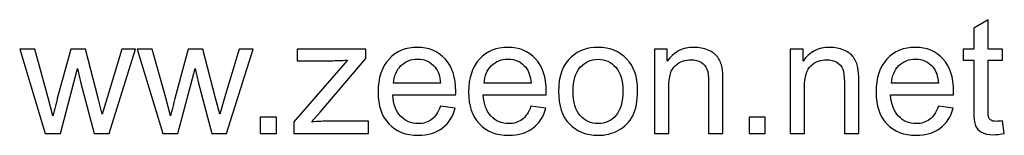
# Model space of a CAD drawing. Header units: millimetres. Extents: x -621 to 597, y -408 to 449.
# Tile 13 of 18: x 376 to 593, y -408 to -382. Entities that reach past the tile are written whole.
import ezdxf

# ---------------------------------------------------------------- set-up
doc = ezdxf.new("R2010")
doc.units = ezdxf.units.MM
doc.header["$MEASUREMENT"] = 0
doc.layers.add('Layer 1', color=7, linetype='Continuous')

msp = doc.modelspace()

# ---------------------------------------------------------------- linework, layer by layer
at = {"layer": 'Layer 1', "color": 250}
for points, knots in [([(592.8645, -404.8054), (592.8645, -404.8054), (593.2963, -407.6002), (593.2963, -407.6002), (593.2963, -407.6002), (592.4087, -407.7861), (591.611, -407.8821), (590.9153, -407.8821), (590.9153, -407.8821), (589.7698, -407.8821), (588.8822, -407.7022), (588.2465, -407.3363), (588.2465, -407.3363), (587.6168, -406.9705), (587.1729, -406.4967), (586.9151, -405.903), (586.9151, -405.903), (586.6572, -405.3092), (586.5312, -404.0618), (586.5312, -402.1606), (586.5312, -402.1606), (586.5312, -402.1606), (586.5312, -391.4013), (586.5312, -391.4013), (586.5312, -391.4013), (586.5312, -391.4013), (584.1922, -391.4013), (584.1922, -391.4013), (584.1922, -391.4013), (584.1922, -391.4013), (584.1922, -388.9543), (584.1922, -388.9543), (584.1922, -388.9543), (584.1922, -388.9543), (586.5312, -388.9543), (586.5312, -388.9543), (586.5312, -388.9543), (586.5312, -388.9543), (586.5312, -384.3364), (586.5312, -384.3364), (586.5312, -384.3364), (586.5312, -384.3364), (589.6978, -382.4352), (589.6978, -382.4352), (589.6978, -382.4352), (589.6978, -382.4352), (589.6978, -388.9543), (589.6978, -388.9543), (589.6978, -388.9543), (589.6978, -388.9543), (592.8645, -388.9543), (592.8645, -388.9543), (592.8645, -388.9543), (592.8645, -388.9543), (592.8645, -391.4013), (592.8645, -391.4013), (592.8645, -391.4013), (592.8645, -391.4013), (589.6978, -391.4013), (589.6978, -391.4013), (589.6978, -391.4013), (589.6978, -391.4013), (589.6978, -402.3405), (589.6978, -402.3405), (589.6978, -402.3405), (589.6978, -403.2461), (589.7518, -403.8279), (589.8658, -404.0857), (589.8658, -404.0857), (589.9737, -404.3436), (590.1536, -404.5475), (590.4055, -404.7035), (590.4055, -404.7035), (590.6574, -404.8534), (591.0173, -404.9314), (591.4851, -404.9314), (591.4851, -404.9314), (591.8329, -404.9314), (592.2947, -404.8894), (592.8645, -404.8054)], [0, 0, 0, 0, 0.04761905, 0.04761905, 0.04761905, 0.04761905, 0.0952381, 0.0952381, 0.0952381, 0.0952381, 0.14285714, 0.14285714, 0.14285714, 0.14285714, 0.19047619, 0.19047619, 0.19047619, 0.19047619, 0.23809524, 0.23809524, 0.23809524, 0.23809524, 0.28571429, 0.28571429, 0.28571429, 0.28571429, 0.33333333, 0.33333333, 0.33333333, 0.33333333, 0.38095238, 0.38095238, 0.38095238, 0.38095238, 0.42857143, 0.42857143, 0.42857143, 0.42857143, 0.47619048, 0.47619048, 0.47619048, 0.47619048, 0.52380952, 0.52380952, 0.52380952, 0.52380952, 0.57142857, 0.57142857, 0.57142857, 0.57142857, 0.61904762, 0.61904762, 0.61904762, 0.61904762, 0.66666667, 0.66666667, 0.66666667, 0.66666667, 0.71428571, 0.71428571, 0.71428571, 0.71428571, 0.76190476, 0.76190476, 0.76190476, 0.76190476, 0.80952381, 0.80952381, 0.80952381, 0.80952381, 0.85714286, 0.85714286, 0.85714286, 0.85714286, 0.9047619, 0.9047619, 0.9047619, 0.9047619, 1, 1, 1, 1]), ([(381.2946, -407.6302), (381.2946, -407.6302), (375.6511, -388.9543), (375.6511, -388.9543), (375.6511, -388.9543), (375.6511, -388.9543), (378.9616, -388.9543), (378.9616, -388.9543), (378.9616, -388.9543), (378.9616, -388.9543), (381.9423, -399.7316), (381.9423, -399.7316), (381.9423, -399.7316), (381.9423, -399.7316), (382.9979, -403.7439), (382.9979, -403.7439), (382.9979, -403.7439), (383.0398, -403.546), (383.3637, -402.2625), (383.9634, -399.8936), (383.9634, -399.8936), (383.9634, -399.8936), (386.9201, -388.9543), (386.9201, -388.9543), (386.9201, -388.9543), (386.9201, -388.9543), (390.1647, -388.9543), (390.1647, -388.9543), (390.1647, -388.9543), (390.1647, -388.9543), (392.9775, -399.7976), (392.9775, -399.7976), (392.9775, -399.7976), (392.9775, -399.7976), (393.8951, -403.3541), (393.8951, -403.3541), (393.8951, -403.3541), (393.8951, -403.3541), (394.9686, -399.7496), (394.9686, -399.7496), (394.9686, -399.7496), (394.9686, -399.7496), (398.1952, -388.9543), (398.1952, -388.9543), (398.1952, -388.9543), (398.1952, -388.9543), (401.2719, -388.9543), (401.2719, -388.9543), (401.2719, -388.9543), (401.2719, -388.9543), (395.4124, -407.6302), (395.4124, -407.6302), (395.4124, -407.6302), (395.4124, -407.6302), (392.1379, -407.6302), (392.1379, -407.6302), (392.1379, -407.6302), (392.1379, -407.6302), (389.1752, -396.4571), (389.1752, -396.4571), (389.1752, -396.4571), (389.1752, -396.4571), (388.4255, -393.2605), (388.4255, -393.2605), (388.4255, -393.2605), (388.4255, -393.2605), (384.6471, -407.6302), (384.6471, -407.6302), (384.6471, -407.6302), (384.6471, -407.6302), (381.2946, -407.6302), (381.2946, -407.6302)], [0, 0, 0, 0, 0.05263158, 0.05263158, 0.05263158, 0.05263158, 0.10526316, 0.10526316, 0.10526316, 0.10526316, 0.15789474, 0.15789474, 0.15789474, 0.15789474, 0.21052632, 0.21052632, 0.21052632, 0.21052632, 0.26315789, 0.26315789, 0.26315789, 0.26315789, 0.31578947, 0.31578947, 0.31578947, 0.31578947, 0.36842105, 0.36842105, 0.36842105, 0.36842105, 0.42105263, 0.42105263, 0.42105263, 0.42105263, 0.47368421, 0.47368421, 0.47368421, 0.47368421, 0.52631579, 0.52631579, 0.52631579, 0.52631579, 0.57894737, 0.57894737, 0.57894737, 0.57894737, 0.63157895, 0.63157895, 0.63157895, 0.63157895, 0.68421053, 0.68421053, 0.68421053, 0.68421053, 0.73684211, 0.73684211, 0.73684211, 0.73684211, 0.78947368, 0.78947368, 0.78947368, 0.78947368, 0.84210526, 0.84210526, 0.84210526, 0.84210526, 0.89473684, 0.89473684, 0.89473684, 0.89473684, 1, 1, 1, 1]), ([(407.2813, -407.6302), (407.2813, -407.6302), (401.6378, -388.9543), (401.6378, -388.9543), (401.6378, -388.9543), (401.6378, -388.9543), (404.9483, -388.9543), (404.9483, -388.9543), (404.9483, -388.9543), (404.9483, -388.9543), (407.929, -399.7316), (407.929, -399.7316), (407.929, -399.7316), (407.929, -399.7316), (408.9846, -403.7439), (408.9846, -403.7439), (408.9846, -403.7439), (409.0265, -403.546), (409.3504, -402.2625), (409.9501, -399.8936), (409.9501, -399.8936), (409.9501, -399.8936), (412.9068, -388.9543), (412.9068, -388.9543), (412.9068, -388.9543), (412.9068, -388.9543), (416.1514, -388.9543), (416.1514, -388.9543), (416.1514, -388.9543), (416.1514, -388.9543), (418.9642, -399.7976), (418.9642, -399.7976), (418.9642, -399.7976), (418.9642, -399.7976), (419.8818, -403.3541), (419.8818, -403.3541), (419.8818, -403.3541), (419.8818, -403.3541), (420.9553, -399.7496), (420.9553, -399.7496), (420.9553, -399.7496), (420.9553, -399.7496), (424.1819, -388.9543), (424.1819, -388.9543), (424.1819, -388.9543), (424.1819, -388.9543), (427.2586, -388.9543), (427.2586, -388.9543), (427.2586, -388.9543), (427.2586, -388.9543), (421.3991, -407.6302), (421.3991, -407.6302), (421.3991, -407.6302), (421.3991, -407.6302), (418.1246, -407.6302), (418.1246, -407.6302), (418.1246, -407.6302), (418.1246, -407.6302), (415.1619, -396.4571), (415.1619, -396.4571), (415.1619, -396.4571), (415.1619, -396.4571), (414.4122, -393.2605), (414.4122, -393.2605), (414.4122, -393.2605), (414.4122, -393.2605), (410.6338, -407.6302), (410.6338, -407.6302), (410.6338, -407.6302), (410.6338, -407.6302), (407.2813, -407.6302), (407.2813, -407.6302)], [0, 0, 0, 0, 0.05263158, 0.05263158, 0.05263158, 0.05263158, 0.10526316, 0.10526316, 0.10526316, 0.10526316, 0.15789474, 0.15789474, 0.15789474, 0.15789474, 0.21052632, 0.21052632, 0.21052632, 0.21052632, 0.26315789, 0.26315789, 0.26315789, 0.26315789, 0.31578947, 0.31578947, 0.31578947, 0.31578947, 0.36842105, 0.36842105, 0.36842105, 0.36842105, 0.42105263, 0.42105263, 0.42105263, 0.42105263, 0.47368421, 0.47368421, 0.47368421, 0.47368421, 0.52631579, 0.52631579, 0.52631579, 0.52631579, 0.57894737, 0.57894737, 0.57894737, 0.57894737, 0.63157895, 0.63157895, 0.63157895, 0.63157895, 0.68421053, 0.68421053, 0.68421053, 0.68421053, 0.73684211, 0.73684211, 0.73684211, 0.73684211, 0.78947368, 0.78947368, 0.78947368, 0.78947368, 0.84210526, 0.84210526, 0.84210526, 0.84210526, 0.89473684, 0.89473684, 0.89473684, 0.89473684, 1, 1, 1, 1]), ([(436.2486, -407.6302), (436.2486, -407.6302), (436.2486, -405.0513), (436.2486, -405.0513), (436.2486, -405.0513), (436.2486, -405.0513), (448.0754, -391.4013), (448.0754, -391.4013), (448.0754, -391.4013), (446.732, -391.4732), (445.5505, -391.5092), (444.531, -391.5092), (444.531, -391.5092), (444.531, -391.5092), (436.9683, -391.5092), (436.9683, -391.5092), (436.9683, -391.5092), (436.9683, -391.5092), (436.9683, -388.9543), (436.9683, -388.9543), (436.9683, -388.9543), (436.9683, -388.9543), (452.1896, -388.9543), (452.1896, -388.9543), (452.1896, -388.9543), (452.1896, -388.9543), (452.1896, -391.0354), (452.1896, -391.0354), (452.1896, -391.0354), (452.1896, -391.0354), (442.0661, -402.8743), (442.0661, -402.8743), (442.0661, -402.8743), (442.0661, -402.8743), (440.1289, -405.0753), (440.1289, -405.0753), (440.1289, -405.0753), (441.5503, -404.9554), (442.8817, -404.8954), (444.1232, -404.8954), (444.1232, -404.8954), (444.1232, -404.8954), (452.7654, -404.8954), (452.7654, -404.8954), (452.7654, -404.8954), (452.7654, -404.8954), (452.7654, -407.6302), (452.7654, -407.6302), (452.7654, -407.6302), (452.7654, -407.6302), (436.2486, -407.6302), (436.2486, -407.6302)], [0, 0, 0, 0, 0.07142857, 0.07142857, 0.07142857, 0.07142857, 0.14285714, 0.14285714, 0.14285714, 0.14285714, 0.21428571, 0.21428571, 0.21428571, 0.21428571, 0.28571429, 0.28571429, 0.28571429, 0.28571429, 0.35714286, 0.35714286, 0.35714286, 0.35714286, 0.42857143, 0.42857143, 0.42857143, 0.42857143, 0.5, 0.5, 0.5, 0.5, 0.57142857, 0.57142857, 0.57142857, 0.57142857, 0.64285714, 0.64285714, 0.64285714, 0.64285714, 0.71428571, 0.71428571, 0.71428571, 0.71428571, 0.78571429, 0.78571429, 0.78571429, 0.78571429, 0.85714286, 0.85714286, 0.85714286, 0.85714286, 1, 1, 1, 1]), ([(468.6525, -401.5848), (468.6525, -401.5848), (471.9271, -402.0166), (471.9271, -402.0166), (471.9271, -402.0166), (471.4173, -403.9178), (470.4637, -405.3992), (469.0723, -406.4487), (469.0723, -406.4487), (467.6809, -407.4983), (465.9057, -408.026), (463.7406, -408.026), (463.7406, -408.026), (461.0178, -408.026), (458.8588, -407.1864), (457.2635, -405.5071), (457.2635, -405.5071), (455.6682, -403.8339), (454.8705, -401.4769), (454.8705, -398.4482), (454.8705, -398.4482), (454.8705, -395.3176), (455.6742, -392.8826), (457.2875, -391.1554), (457.2875, -391.1554), (458.9008, -389.4221), (460.9938, -388.5585), (463.5667, -388.5585), (463.5667, -388.5585), (466.0556, -388.5585), (468.0888, -389.4042), (469.6661, -391.1014), (469.6661, -391.1014), (471.2434, -392.7987), (472.035, -395.1856), (472.035, -398.2623), (472.035, -398.2623), (472.035, -398.4482), (472.029, -398.7301), (472.017, -399.1019), (472.017, -399.1019), (472.017, -399.1019), (458.1091, -399.1019), (458.1091, -399.1019), (458.1091, -399.1019), (458.2291, -401.147), (458.8048, -402.7183), (459.8483, -403.8039), (459.8483, -403.8039), (460.8859, -404.8894), (462.1873, -405.4352), (463.7406, -405.4352), (463.7406, -405.4352), (464.8981, -405.4352), (465.8877, -405.1293), (466.7034, -404.5176), (466.7034, -404.5176), (467.525, -403.9058), (468.1727, -402.9283), (468.6525, -401.5848)], [0, 0, 0, 0, 0.0625, 0.0625, 0.0625, 0.0625, 0.125, 0.125, 0.125, 0.125, 0.1875, 0.1875, 0.1875, 0.1875, 0.25, 0.25, 0.25, 0.25, 0.3125, 0.3125, 0.3125, 0.3125, 0.375, 0.375, 0.375, 0.375, 0.4375, 0.4375, 0.4375, 0.4375, 0.5, 0.5, 0.5, 0.5, 0.5625, 0.5625, 0.5625, 0.5625, 0.625, 0.625, 0.625, 0.625, 0.6875, 0.6875, 0.6875, 0.6875, 0.75, 0.75, 0.75, 0.75, 0.8125, 0.8125, 0.8125, 0.8125, 0.875, 0.875, 0.875, 0.875, 1, 1, 1, 1]), ([(488.6658, -401.5848), (488.6658, -401.5848), (491.9404, -402.0166), (491.9404, -402.0166), (491.9404, -402.0166), (491.4306, -403.9178), (490.477, -405.3992), (489.0856, -406.4487), (489.0856, -406.4487), (487.6942, -407.4983), (485.919, -408.026), (483.7539, -408.026), (483.7539, -408.026), (481.0311, -408.026), (478.8721, -407.1864), (477.2768, -405.5071), (477.2768, -405.5071), (475.6815, -403.8339), (474.8838, -401.4769), (474.8838, -398.4482), (474.8838, -398.4482), (474.8838, -395.3176), (475.6875, -392.8826), (477.3008, -391.1554), (477.3008, -391.1554), (478.9141, -389.4221), (481.0071, -388.5585), (483.58, -388.5585), (483.58, -388.5585), (486.0689, -388.5585), (488.1021, -389.4042), (489.6794, -391.1014), (489.6794, -391.1014), (491.2567, -392.7987), (492.0483, -395.1856), (492.0483, -398.2623), (492.0483, -398.2623), (492.0483, -398.4482), (492.0423, -398.7301), (492.0303, -399.1019), (492.0303, -399.1019), (492.0303, -399.1019), (478.1224, -399.1019), (478.1224, -399.1019), (478.1224, -399.1019), (478.2424, -401.147), (478.8181, -402.7183), (479.8616, -403.8039), (479.8616, -403.8039), (480.8992, -404.8894), (482.2006, -405.4352), (483.7539, -405.4352), (483.7539, -405.4352), (484.9114, -405.4352), (485.901, -405.1293), (486.7167, -404.5176), (486.7167, -404.5176), (487.5383, -403.9058), (488.186, -402.9283), (488.6658, -401.5848)], [0, 0, 0, 0, 0.0625, 0.0625, 0.0625, 0.0625, 0.125, 0.125, 0.125, 0.125, 0.1875, 0.1875, 0.1875, 0.1875, 0.25, 0.25, 0.25, 0.25, 0.3125, 0.3125, 0.3125, 0.3125, 0.375, 0.375, 0.375, 0.375, 0.4375, 0.4375, 0.4375, 0.4375, 0.5, 0.5, 0.5, 0.5, 0.5625, 0.5625, 0.5625, 0.5625, 0.625, 0.625, 0.625, 0.625, 0.6875, 0.6875, 0.6875, 0.6875, 0.75, 0.75, 0.75, 0.75, 0.8125, 0.8125, 0.8125, 0.8125, 0.875, 0.875, 0.875, 0.875, 1, 1, 1, 1]), ([(494.7532, -398.2923), (494.7532, -394.8438), (495.7128, -392.2889), (497.6379, -390.6276), (497.6379, -390.6276), (499.2392, -389.2482), (501.2004, -388.5585), (503.5094, -388.5585), (503.5094, -388.5585), (506.0702, -388.5585), (508.1693, -389.3982), (509.8006, -391.0774), (509.8006, -391.0774), (511.4259, -392.7507), (512.2416, -395.0717), (512.2416, -398.0284), (512.2416, -398.0284), (512.2416, -400.4273), (511.8817, -402.3105), (511.162, -403.6839), (511.162, -403.6839), (510.4423, -405.0573), (509.3928, -406.1249), (508.0134, -406.8865), (508.0134, -406.8865), (506.64, -407.6482), (505.1347, -408.026), (503.5094, -408.026), (503.5094, -408.026), (500.8945, -408.026), (498.7834, -407.1924), (497.1701, -405.5191), (497.1701, -405.5191), (495.5568, -403.8459), (494.7532, -401.4349), (494.7532, -398.2923)], [0, 0, 0, 0, 0.1, 0.1, 0.1, 0.1, 0.2, 0.2, 0.2, 0.2, 0.3, 0.3, 0.3, 0.3, 0.4, 0.4, 0.4, 0.4, 0.5, 0.5, 0.5, 0.5, 0.6, 0.6, 0.6, 0.6, 0.7, 0.7, 0.7, 0.7, 0.8, 0.8, 0.8, 0.8, 1, 1, 1, 1]), ([(515.954, -407.6302), (515.954, -407.6302), (515.954, -388.9543), (515.954, -388.9543), (515.954, -388.9543), (515.954, -388.9543), (518.7967, -388.9543), (518.7967, -388.9543), (518.7967, -388.9543), (518.7967, -388.9543), (518.7967, -391.6052), (518.7967, -391.6052), (518.7967, -391.6052), (520.1641, -389.5721), (522.1433, -388.5585), (524.7281, -388.5585), (524.7281, -388.5585), (525.8556, -388.5585), (526.8872, -388.7624), (527.8288, -389.1643), (527.8288, -389.1643), (528.7704, -389.5661), (529.4781, -390.0998), (529.9459, -390.7536), (529.9459, -390.7536), (530.4137, -391.4073), (530.7435, -392.1869), (530.9294, -393.0865), (530.9294, -393.0865), (531.0434, -393.6743), (531.1034, -394.6998), (531.1034, -396.1632), (531.1034, -396.1632), (531.1034, -396.1632), (531.1034, -407.6302), (531.1034, -407.6302), (531.1034, -407.6302), (531.1034, -407.6302), (527.9367, -407.6302), (527.9367, -407.6302), (527.9367, -407.6302), (527.9367, -407.6302), (527.9367, -396.2832), (527.9367, -396.2832), (527.9367, -396.2832), (527.9367, -394.9937), (527.8168, -394.0281), (527.5709, -393.3924), (527.5709, -393.3924), (527.325, -392.7567), (526.8872, -392.2469), (526.2635, -391.8631), (526.2635, -391.8631), (525.6397, -391.4852), (524.9021, -391.2933), (524.0624, -391.2933), (524.0624, -391.2933), (522.719, -391.2933), (521.5615, -391.7191), (520.5839, -392.5768), (520.5839, -392.5768), (519.6064, -393.4284), (519.1206, -395.0537), (519.1206, -397.4406), (519.1206, -397.4406), (519.1206, -397.4406), (519.1206, -407.6302), (519.1206, -407.6302), (519.1206, -407.6302), (519.1206, -407.6302), (515.954, -407.6302), (515.954, -407.6302)], [0, 0, 0, 0, 0.05263158, 0.05263158, 0.05263158, 0.05263158, 0.10526316, 0.10526316, 0.10526316, 0.10526316, 0.15789474, 0.15789474, 0.15789474, 0.15789474, 0.21052632, 0.21052632, 0.21052632, 0.21052632, 0.26315789, 0.26315789, 0.26315789, 0.26315789, 0.31578947, 0.31578947, 0.31578947, 0.31578947, 0.36842105, 0.36842105, 0.36842105, 0.36842105, 0.42105263, 0.42105263, 0.42105263, 0.42105263, 0.47368421, 0.47368421, 0.47368421, 0.47368421, 0.52631579, 0.52631579, 0.52631579, 0.52631579, 0.57894737, 0.57894737, 0.57894737, 0.57894737, 0.63157895, 0.63157895, 0.63157895, 0.63157895, 0.68421053, 0.68421053, 0.68421053, 0.68421053, 0.73684211, 0.73684211, 0.73684211, 0.73684211, 0.78947368, 0.78947368, 0.78947368, 0.78947368, 0.84210526, 0.84210526, 0.84210526, 0.84210526, 0.89473684, 0.89473684, 0.89473684, 0.89473684, 1, 1, 1, 1]), ([(545.9649, -407.6302), (545.9649, -407.6302), (545.9649, -388.9543), (545.9649, -388.9543), (545.9649, -388.9543), (545.9649, -388.9543), (548.8076, -388.9543), (548.8076, -388.9543), (548.8076, -388.9543), (548.8076, -388.9543), (548.8076, -391.6052), (548.8076, -391.6052), (548.8076, -391.6052), (550.175, -389.5721), (552.1542, -388.5585), (554.739, -388.5585), (554.739, -388.5585), (555.8665, -388.5585), (556.8981, -388.7624), (557.8397, -389.1643), (557.8397, -389.1643), (558.7813, -389.5661), (559.489, -390.0998), (559.9568, -390.7536), (559.9568, -390.7536), (560.4246, -391.4073), (560.7544, -392.1869), (560.9403, -393.0865), (560.9403, -393.0865), (561.0543, -393.6743), (561.1143, -394.6998), (561.1143, -396.1632), (561.1143, -396.1632), (561.1143, -396.1632), (561.1143, -407.6302), (561.1143, -407.6302), (561.1143, -407.6302), (561.1143, -407.6302), (557.9476, -407.6302), (557.9476, -407.6302), (557.9476, -407.6302), (557.9476, -407.6302), (557.9476, -396.2832), (557.9476, -396.2832), (557.9476, -396.2832), (557.9476, -394.9937), (557.8277, -394.0281), (557.5818, -393.3924), (557.5818, -393.3924), (557.3359, -392.7567), (556.8981, -392.2469), (556.2744, -391.8631), (556.2744, -391.8631), (555.6506, -391.4852), (554.913, -391.2933), (554.0733, -391.2933), (554.0733, -391.2933), (552.7299, -391.2933), (551.5724, -391.7191), (550.5948, -392.5768), (550.5948, -392.5768), (549.6173, -393.4284), (549.1315, -395.0537), (549.1315, -397.4406), (549.1315, -397.4406), (549.1315, -397.4406), (549.1315, -407.6302), (549.1315, -407.6302), (549.1315, -407.6302), (549.1315, -407.6302), (545.9649, -407.6302), (545.9649, -407.6302)], [0, 0, 0, 0, 0.05263158, 0.05263158, 0.05263158, 0.05263158, 0.10526316, 0.10526316, 0.10526316, 0.10526316, 0.15789474, 0.15789474, 0.15789474, 0.15789474, 0.21052632, 0.21052632, 0.21052632, 0.21052632, 0.26315789, 0.26315789, 0.26315789, 0.26315789, 0.31578947, 0.31578947, 0.31578947, 0.31578947, 0.36842105, 0.36842105, 0.36842105, 0.36842105, 0.42105263, 0.42105263, 0.42105263, 0.42105263, 0.47368421, 0.47368421, 0.47368421, 0.47368421, 0.52631579, 0.52631579, 0.52631579, 0.52631579, 0.57894737, 0.57894737, 0.57894737, 0.57894737, 0.63157895, 0.63157895, 0.63157895, 0.63157895, 0.68421053, 0.68421053, 0.68421053, 0.68421053, 0.73684211, 0.73684211, 0.73684211, 0.73684211, 0.78947368, 0.78947368, 0.78947368, 0.78947368, 0.84210526, 0.84210526, 0.84210526, 0.84210526, 0.89473684, 0.89473684, 0.89473684, 0.89473684, 1, 1, 1, 1]), ([(578.7166, -401.5848), (578.7166, -401.5848), (581.9912, -402.0166), (581.9912, -402.0166), (581.9912, -402.0166), (581.4814, -403.9178), (580.5278, -405.3992), (579.1364, -406.4487), (579.1364, -406.4487), (577.745, -407.4983), (575.9698, -408.026), (573.8047, -408.026), (573.8047, -408.026), (571.0819, -408.026), (568.9229, -407.1864), (567.3276, -405.5071), (567.3276, -405.5071), (565.7323, -403.8339), (564.9346, -401.4769), (564.9346, -398.4482), (564.9346, -398.4482), (564.9346, -395.3176), (565.7383, -392.8826), (567.3516, -391.1554), (567.3516, -391.1554), (568.9649, -389.4221), (571.0579, -388.5585), (573.6308, -388.5585), (573.6308, -388.5585), (576.1197, -388.5585), (578.1529, -389.4042), (579.7302, -391.1014), (579.7302, -391.1014), (581.3075, -392.7987), (582.0991, -395.1856), (582.0991, -398.2623), (582.0991, -398.2623), (582.0991, -398.4482), (582.0931, -398.7301), (582.0811, -399.1019), (582.0811, -399.1019), (582.0811, -399.1019), (568.1732, -399.1019), (568.1732, -399.1019), (568.1732, -399.1019), (568.2932, -401.147), (568.8689, -402.7183), (569.9124, -403.8039), (569.9124, -403.8039), (570.95, -404.8894), (572.2514, -405.4352), (573.8047, -405.4352), (573.8047, -405.4352), (574.9622, -405.4352), (575.9518, -405.1293), (576.7675, -404.5176), (576.7675, -404.5176), (577.5891, -403.9058), (578.2368, -402.9283), (578.7166, -401.5848)], [0, 0, 0, 0, 0.0625, 0.0625, 0.0625, 0.0625, 0.125, 0.125, 0.125, 0.125, 0.1875, 0.1875, 0.1875, 0.1875, 0.25, 0.25, 0.25, 0.25, 0.3125, 0.3125, 0.3125, 0.3125, 0.375, 0.375, 0.375, 0.375, 0.4375, 0.4375, 0.4375, 0.4375, 0.5, 0.5, 0.5, 0.5, 0.5625, 0.5625, 0.5625, 0.5625, 0.625, 0.625, 0.625, 0.625, 0.6875, 0.6875, 0.6875, 0.6875, 0.75, 0.75, 0.75, 0.75, 0.8125, 0.8125, 0.8125, 0.8125, 0.875, 0.875, 0.875, 0.875, 1, 1, 1, 1]), ([(458.289, -396.5111), (458.289, -396.5111), (468.6885, -396.5111), (468.6885, -396.5111), (468.6885, -396.5111), (468.5506, -394.9397), (468.1487, -393.7642), (467.495, -392.9786), (467.495, -392.9786), (466.4934, -391.7611), (465.186, -391.1494), (463.5847, -391.1494), (463.5847, -391.1494), (462.1334, -391.1494), (460.9159, -391.6352), (459.9263, -392.6068), (459.9263, -392.6068), (458.9427, -393.5783), (458.397, -394.8798), (458.289, -396.5111)], [0, 0, 0, 0, 0.16666667, 0.16666667, 0.16666667, 0.16666667, 0.33333333, 0.33333333, 0.33333333, 0.33333333, 0.5, 0.5, 0.5, 0.5, 0.66666667, 0.66666667, 0.66666667, 0.66666667, 1, 1, 1, 1]), ([(478.3023, -396.5111), (478.3023, -396.5111), (488.7018, -396.5111), (488.7018, -396.5111), (488.7018, -396.5111), (488.5639, -394.9397), (488.162, -393.7642), (487.5083, -392.9786), (487.5083, -392.9786), (486.5067, -391.7611), (485.1993, -391.1494), (483.598, -391.1494), (483.598, -391.1494), (482.1467, -391.1494), (480.9292, -391.6352), (479.9396, -392.6068), (479.9396, -392.6068), (478.956, -393.5783), (478.4103, -394.8798), (478.3023, -396.5111)], [0, 0, 0, 0, 0.16666667, 0.16666667, 0.16666667, 0.16666667, 0.33333333, 0.33333333, 0.33333333, 0.33333333, 0.5, 0.5, 0.5, 0.5, 0.66666667, 0.66666667, 0.66666667, 0.66666667, 1, 1, 1, 1]), ([(497.9918, -398.2983), (497.9918, -400.6852), (498.5135, -402.4725), (499.5571, -403.6539), (499.5571, -403.6539), (500.6066, -404.8414), (501.9201, -405.4352), (503.5094, -405.4352), (503.5094, -405.4352), (505.0807, -405.4352), (506.3881, -404.8414), (507.4376, -403.6479), (507.4376, -403.6479), (508.4812, -402.4545), (509.003, -400.6373), (509.003, -398.1963), (509.003, -398.1963), (509.003, -395.8933), (508.4752, -394.1481), (507.4257, -392.9666), (507.4257, -392.9666), (506.3761, -391.7791), (505.0687, -391.1854), (503.5094, -391.1854), (503.5094, -391.1854), (501.9201, -391.1854), (500.6066, -391.7731), (499.5571, -392.9546), (499.5571, -392.9546), (498.5135, -394.1361), (497.9918, -395.9173), (497.9918, -398.2983)], [0, 0, 0, 0, 0.11111111, 0.11111111, 0.11111111, 0.11111111, 0.22222222, 0.22222222, 0.22222222, 0.22222222, 0.33333333, 0.33333333, 0.33333333, 0.33333333, 0.44444444, 0.44444444, 0.44444444, 0.44444444, 0.55555556, 0.55555556, 0.55555556, 0.55555556, 0.66666667, 0.66666667, 0.66666667, 0.66666667, 0.77777778, 0.77777778, 0.77777778, 0.77777778, 1, 1, 1, 1]), ([(568.3531, -396.5111), (568.3531, -396.5111), (578.7526, -396.5111), (578.7526, -396.5111), (578.7526, -396.5111), (578.6147, -394.9397), (578.2128, -393.7642), (577.5591, -392.9786), (577.5591, -392.9786), (576.5575, -391.7611), (575.2501, -391.1494), (573.6488, -391.1494), (573.6488, -391.1494), (572.1975, -391.1494), (570.98, -391.6352), (569.9904, -392.6068), (569.9904, -392.6068), (569.0068, -393.5783), (568.4611, -394.8798), (568.3531, -396.5111)], [0, 0, 0, 0, 0.16666667, 0.16666667, 0.16666667, 0.16666667, 0.33333333, 0.33333333, 0.33333333, 0.33333333, 0.5, 0.5, 0.5, 0.5, 0.66666667, 0.66666667, 0.66666667, 0.66666667, 1, 1, 1, 1]), ([(428.8239, -407.6302), (428.8239, -407.6302), (428.8239, -404.0318), (428.8239, -404.0318), (428.8239, -404.0318), (428.8239, -404.0318), (432.4223, -404.0318), (432.4223, -404.0318), (432.4223, -404.0318), (432.4223, -404.0318), (432.4223, -407.6302), (432.4223, -407.6302), (432.4223, -407.6302), (432.4223, -407.6302), (428.8239, -407.6302), (428.8239, -407.6302)], [0, 0, 0, 0, 0.2, 0.2, 0.2, 0.2, 0.4, 0.4, 0.4, 0.4, 0.6, 0.6, 0.6, 0.6, 1, 1, 1, 1]), ([(536.8669, -407.6302), (536.8669, -407.6302), (536.8669, -404.0318), (536.8669, -404.0318), (536.8669, -404.0318), (536.8669, -404.0318), (540.4653, -404.0318), (540.4653, -404.0318), (540.4653, -404.0318), (540.4653, -404.0318), (540.4653, -407.6302), (540.4653, -407.6302), (540.4653, -407.6302), (540.4653, -407.6302), (536.8669, -407.6302), (536.8669, -407.6302)], [0, 0, 0, 0, 0.2, 0.2, 0.2, 0.2, 0.4, 0.4, 0.4, 0.4, 0.6, 0.6, 0.6, 0.6, 1, 1, 1, 1])]:
    msp.add_open_spline(points, degree=3, knots=knots, dxfattribs=at)

doc.saveas('drawing.dxf')
